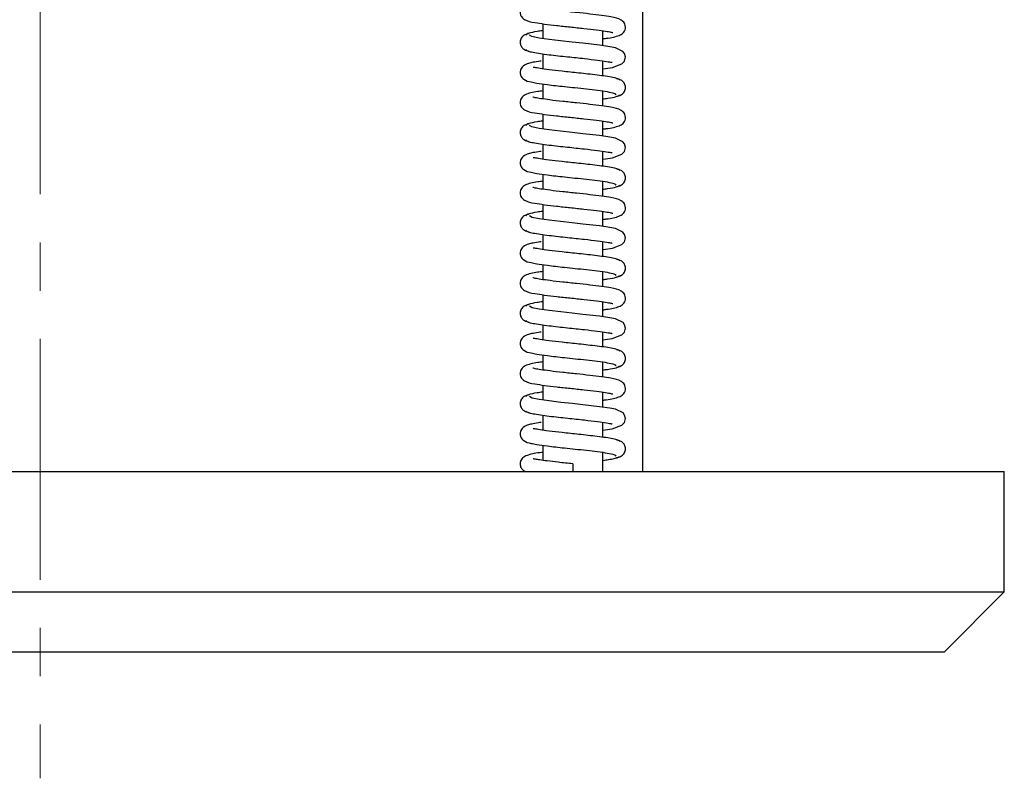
# Model space of a CAD drawing. Header units: inches. Extents: x 2 to 31.8, y 0 to 21.9.
# Tile 3 of 21: x 4.1 to 6.1, y 5.3 to 6.9. Entities that reach past the tile are written whole.
import ezdxf

# ---------------------------------------------------------------- set-up
doc = ezdxf.new("R2010")
doc.units = ezdxf.units.IN
doc.header["$MEASUREMENT"] = 0
doc.linetypes.add('CENTERX2', pattern=[0.8, 0.5, -0.1, 0.1, -0.1])

msp = doc.modelspace()

# ---------------------------------------------------------------- linework, layer by layer
at = {"color": 7, "linetype": 'CENTERX2', "lineweight": 18}
msp.add_line((4.0959, 15.8143), (4.0959, 5.3023), dxfattribs=at)
at = {"color": 7, "linetype": 'Continuous', "lineweight": 25}
for p, q in [((5.3459, 5.9393), (5.3459, 7.9393)), ((5.1383, 6.8684), (5.1383, 6.8373)), ((5.2633, 6.8226), (5.2633, 6.8538)), ((5.1383, 6.8059), (5.1383, 6.7748)), ((5.2633, 6.7601), (5.2633, 6.7912)), ((5.1383, 6.7435), (5.1383, 6.7123)), ((5.2633, 6.6976), (5.2633, 6.7287)), ((5.1383, 6.6809), (5.1383, 6.6498)), ((5.2633, 6.6351), (5.2633, 6.6663)), ((5.1383, 6.6184), (5.1383, 6.5873)), ((5.2633, 6.5726), (5.2633, 6.6037)), ((5.1383, 6.556), (5.1383, 6.5248)), ((5.2633, 6.5101), (5.2633, 6.5412)), ((5.1383, 6.4934), (5.1383, 6.4623)), ((5.2633, 6.4476), (5.2633, 6.4788)), ((5.1383, 6.4309), (5.1383, 6.3998)), ((5.2633, 6.3851), (5.2633, 6.4162)), ((5.1383, 6.3685), (5.1383, 6.3373)), ((5.2633, 6.3226), (5.2633, 6.3537)), ((5.1383, 6.3059), (5.1383, 6.2748)), ((5.2633, 6.2601), (5.2633, 6.2913)), ((5.1383, 6.2434), (5.1383, 6.2123)), ((5.2633, 6.1976), (5.2633, 6.2287)), ((5.1383, 6.181), (5.1383, 6.1498)), ((5.2633, 6.1351), (5.2633, 6.1662)), ((5.1383, 6.1184), (5.1383, 6.0873)), ((5.2633, 6.0726), (5.2633, 6.1038)), ((5.1383, 6.0559), (5.1383, 6.0248)), ((5.2633, 6.0101), (5.2633, 6.0412)), ((5.1383, 5.9935), (5.1383, 5.9622)), ((5.2633, 5.9393), (5.2633, 5.9787)), ((5.2008, 5.9549), (5.2008, 5.9393)), ((2.0959, 5.9393), (6.0959, 5.9393)), ((6.0959, 5.6893), (6.0959, 5.9393)), ((2.0959, 5.6893), (6.0959, 5.6893)), ((5.9709, 5.5643), (6.0959, 5.6893)), ((5.9709, 5.5643), (2.2209, 5.5643))]:
    msp.add_line(p, q, dxfattribs=at)
at = {"color": 7, "linetype": 'Continuous', "lineweight": 25, "flags": 128}
for points in [[(5.2633, 6.7747), (5.2683, 6.7753), (5.2828, 6.7778), (5.3028, 6.785), (5.308, 6.7909), (5.3101, 6.7994), (5.3082, 6.8063), (5.3049, 6.8108), (5.2891, 6.8182), (5.2776, 6.8205), (5.2562, 6.8236), (5.2215, 6.8277), (5.1994, 6.83), (5.1755, 6.8326), (5.1518, 6.8354), (5.1309, 6.8384), (5.1161, 6.8416), (5.1109, 6.8449), (5.1109, 6.8449)], [(5.2633, 6.5872), (5.2683, 6.5878), (5.2828, 6.5903), (5.3027, 6.5975), (5.3079, 6.6034), (5.3101, 6.6118), (5.3082, 6.6188), (5.3049, 6.6232), (5.2891, 6.6306), (5.2776, 6.633), (5.2562, 6.6361), (5.2215, 6.6402), (5.1995, 6.6425), (5.1756, 6.6451), (5.1518, 6.6479), (5.1309, 6.6509), (5.1161, 6.6541), (5.1109, 6.6574), (5.1109, 6.6574)], [(5.2633, 6.3997), (5.2683, 6.4003), (5.2828, 6.4028), (5.3027, 6.4099), (5.3079, 6.4158), (5.3101, 6.4243), (5.3083, 6.4312), (5.3049, 6.4357), (5.2891, 6.4431), (5.2776, 6.4455), (5.2562, 6.4486), (5.2216, 6.4527), (5.1995, 6.455), (5.1756, 6.4576), (5.1519, 6.4604), (5.1309, 6.4634), (5.1162, 6.4665), (5.1109, 6.4699), (5.1109, 6.4699)], [(5.2633, 6.2122), (5.2682, 6.2128), (5.2827, 6.2153), (5.3027, 6.2224), (5.3079, 6.2283), (5.3101, 6.2367), (5.3083, 6.2437), (5.305, 6.2482), (5.2891, 6.2556), (5.2776, 6.258), (5.2563, 6.2611), (5.2216, 6.2652), (5.1995, 6.2675), (5.1757, 6.2701), (5.1519, 6.2729), (5.1309, 6.2759), (5.1162, 6.279), (5.1109, 6.2824), (5.1109, 6.2824)], [(5.2633, 6.0247), (5.2682, 6.0253), (5.2827, 6.0278), (5.3027, 6.0349), (5.3079, 6.0407), (5.3101, 6.0491), (5.3083, 6.0561), (5.305, 6.0607), (5.2891, 6.0681), (5.2776, 6.0705), (5.2563, 6.0736), (5.2216, 6.0777), (5.1996, 6.08), (5.1757, 6.0826), (5.1519, 6.0854), (5.131, 6.0884), (5.1162, 6.0915), (5.1109, 6.0949), (5.1109, 6.0949)]]:
    msp.add_lwpolyline(points, dxfattribs=at)
at = {"color": 7, "linetype": 'Continuous', "lineweight": 25}
for points, knots in [([(5.1383, 6.9164), (5.1348, 6.9159), (5.1196, 6.9138), (5.1057, 6.9111), (5.0953, 6.9039), (5.092, 6.8977), (5.0911, 6.8922), (5.0921, 6.8869), (5.0951, 6.8812), (5.1047, 6.8738), (5.1177, 6.8716), (5.1416, 6.8677), (5.1669, 6.8648), (5.1953, 6.8617), (5.2242, 6.8587), (5.2498, 6.8557), (5.2689, 6.8531), (5.2784, 6.8513), (5.2829, 6.8502), (5.2835, 6.8501), (5.2837, 6.8501)], [0, 0, 0, 0, 0.035482, 0.157472, 0.209878, 0.231069, 0.248925, 0.265854, 0.283642, 0.323031, 0.438641, 0.513928, 0.590419, 0.668032, 0.746843, 0.825051, 0.893928, 0.952343, 0.977668, 1, 1, 1, 1]), ([(5.2633, 6.8372), (5.2657, 6.8375), (5.2799, 6.8394), (5.2934, 6.8421), (5.3037, 6.8474), (5.3081, 6.8528), (5.3102, 6.8582), (5.3101, 6.8648), (5.3071, 6.8717), (5.2974, 6.8796), (5.2843, 6.8818), (5.2611, 6.8856), (5.2364, 6.8886), (5.2084, 6.8916), (5.1795, 6.8946), (5.1537, 6.8975), (5.1342, 6.9003), (5.1231, 6.902), (5.1175, 6.904), (5.1181, 6.9033), (5.1181, 6.9033)], [0, 0, 0, 0, 0.024208, 0.143877, 0.196335, 0.219398, 0.240641, 0.260783, 0.280747, 0.32206, 0.437235, 0.511164, 0.586757, 0.663744, 0.742352, 0.820582, 0.889389, 0.947348, 0.995495, 1, 1, 1, 1]), ([(5.1099, 6.848), (5.1076, 6.8476), (5.1027, 6.8467), (5.0958, 6.8421), (5.0921, 6.8358), (5.0913, 6.83), (5.0919, 6.8246), (5.0949, 6.8189), (5.1015, 6.8135), (5.1068, 6.8124), (5.1101, 6.8117)], [0, 0, 0, 0, 0.12311, 0.26193, 0.412817, 0.489558, 0.564327, 0.70137, 0.818535, 1, 1, 1, 1]), ([(5.1383, 6.8538), (5.1344, 6.8533), (5.1219, 6.8516), (5.1076, 6.8487), (5.1047, 6.8462), (5.1033, 6.8449)], [0, 0, 0, 0, 0.177476, 0.572251, 1, 1, 1, 1]), ([(5.1035, 6.8146), (5.1045, 6.8136), (5.1065, 6.8118), (5.1176, 6.8091), (5.1327, 6.8065), (5.1508, 6.8042), (5.1701, 6.8019), (5.195, 6.7993), (5.2238, 6.7963), (5.2517, 6.793), (5.2708, 6.7904), (5.2814, 6.788), (5.282, 6.7883), (5.2823, 6.7884)], [0, 0, 0, 0, 0.09956, 0.193811, 0.282751, 0.366545, 0.445312, 0.519041, 0.651354, 0.764605, 0.861279, 0.946372, 1, 1, 1, 1]), ([(5.135, 6.7909), (5.1331, 6.7907), (5.1255, 6.7896), (5.116, 6.7878), (5.1063, 6.7855), (5.0959, 6.7805), (5.0908, 6.7698), (5.0921, 6.7599), (5.1012, 6.7502), (5.1117, 6.748), (5.1273, 6.7448), (5.1497, 6.7417), (5.1781, 6.7386), (5.2061, 6.7356), (5.2298, 6.7331), (5.2534, 6.7303), (5.2736, 6.7274), (5.2883, 6.7243), (5.2896, 6.7221), (5.2902, 6.7211)], [0, 0, 0, 0, 0.017913, 0.073287, 0.120629, 0.174476, 0.208845, 0.239934, 0.282516, 0.364078, 0.416568, 0.490622, 0.586714, 0.643101, 0.704826, 0.771725, 0.843674, 0.920491, 1, 1, 1, 1]), ([(5.2983, 6.7512), (5.2974, 6.7522), (5.2957, 6.754), (5.2849, 6.7568), (5.2699, 6.7593), (5.252, 6.7617), (5.2328, 6.7639), (5.2082, 6.7666), (5.1797, 6.7696), (5.152, 6.7728), (5.1327, 6.7754), (5.1211, 6.7777), (5.1196, 6.7778), (5.1189, 6.7778)], [0, 0, 0, 0, 0.099901, 0.194084, 0.282842, 0.366155, 0.444199, 0.517063, 0.646857, 0.756961, 0.850392, 0.933108, 1, 1, 1, 1]), ([(5.2914, 6.718), (5.2938, 6.7184), (5.2987, 6.7193), (5.3057, 6.7239), (5.3094, 6.7302), (5.3103, 6.7359), (5.3096, 6.7414), (5.3066, 6.7471), (5.3001, 6.7524), (5.2948, 6.7535), (5.2916, 6.7542)], [0, 0, 0, 0, 0.124735, 0.264583, 0.416032, 0.492923, 0.567764, 0.704683, 0.821277, 1, 1, 1, 1]), ([(5.1383, 6.7289), (5.1348, 6.7284), (5.1196, 6.7263), (5.1057, 6.7236), (5.0953, 6.7164), (5.092, 6.7102), (5.0911, 6.7047), (5.0921, 6.6994), (5.0951, 6.6937), (5.1047, 6.6863), (5.1177, 6.6841), (5.1417, 6.6802), (5.1669, 6.6773), (5.1953, 6.6742), (5.2243, 6.6712), (5.2499, 6.6682), (5.2689, 6.6656), (5.2784, 6.6638), (5.2829, 6.6627), (5.2835, 6.6626), (5.2837, 6.6626)], [0, 0, 0, 0, 0.035597, 0.157526, 0.209885, 0.231063, 0.248914, 0.265841, 0.283626, 0.323011, 0.438652, 0.513969, 0.590481, 0.668107, 0.74692, 0.825124, 0.893995, 0.952405, 0.977726, 1, 1, 1, 1]), ([(5.2633, 6.7122), (5.2667, 6.7127), (5.2788, 6.7143), (5.293, 6.7171), (5.2963, 6.7196), (5.298, 6.7208)], [0, 0, 0, 0, 0.15758, 0.56216, 1, 1, 1, 1]), ([(5.2633, 6.6497), (5.2656, 6.65), (5.2799, 6.6519), (5.2934, 6.6546), (5.3036, 6.6598), (5.3081, 6.6652), (5.3102, 6.6706), (5.3101, 6.6773), (5.3071, 6.6841), (5.2974, 6.6921), (5.2843, 6.6943), (5.2611, 6.6981), (5.2364, 6.7011), (5.2084, 6.7041), (5.1795, 6.7071), (5.1537, 6.71), (5.1342, 6.7128), (5.1231, 6.7145), (5.1175, 6.7165), (5.1181, 6.7158), (5.1181, 6.7158)], [0, 0, 0, 0, 0.0240871, 0.1437337, 0.1961621, 0.2192337, 0.2405202, 0.2607349, 0.2807463, 0.3220762, 0.4372132, 0.5111104, 0.586679, 0.6636515, 0.7422537, 0.820485, 0.8892944, 0.9472552, 0.9954058, 1, 1, 1, 1]), ([(5.1099, 6.6605), (5.1076, 6.6601), (5.1027, 6.6592), (5.0958, 6.6546), (5.0921, 6.6483), (5.0913, 6.6425), (5.0919, 6.6371), (5.0949, 6.6314), (5.1015, 6.626), (5.1068, 6.6249), (5.1101, 6.6242)], [0, 0, 0, 0, 0.123066, 0.261854, 0.412722, 0.489457, 0.564223, 0.701271, 0.818455, 1, 1, 1, 1]), ([(5.1383, 6.6663), (5.1344, 6.6658), (5.1219, 6.6641), (5.1075, 6.6612), (5.1047, 6.6587), (5.1033, 6.6574)], [0, 0, 0, 0, 0.177926, 0.572485, 1, 1, 1, 1]), ([(5.1035, 6.6271), (5.1045, 6.6261), (5.1065, 6.6243), (5.1177, 6.6216), (5.1327, 6.619), (5.1509, 6.6167), (5.1702, 6.6144), (5.195, 6.6118), (5.2239, 6.6087), (5.2517, 6.6055), (5.2709, 6.6029), (5.2814, 6.6005), (5.282, 6.6008), (5.2823, 6.6009)], [0, 0, 0, 0, 0.0995727, 0.1938358, 0.2827891, 0.3665952, 0.4453739, 0.519114, 0.6514486, 0.7647168, 0.8613995, 0.9464751, 1, 1, 1, 1]), ([(5.135, 6.6034), (5.1331, 6.6032), (5.1255, 6.6021), (5.1159, 6.6003), (5.1063, 6.598), (5.0958, 6.593), (5.0908, 6.5823), (5.0921, 6.5724), (5.1012, 6.5627), (5.1117, 6.5605), (5.1273, 6.5573), (5.1498, 6.5542), (5.1781, 6.5511), (5.2061, 6.5481), (5.2299, 6.5456), (5.2534, 6.5428), (5.2736, 6.5399), (5.2883, 6.5367), (5.2896, 6.5346), (5.2902, 6.5336)], [0, 0, 0, 0, 0.018022, 0.073399, 0.120745, 0.174558, 0.208891, 0.239952, 0.282528, 0.364125, 0.416637, 0.49071, 0.586815, 0.643207, 0.704935, 0.771836, 0.843786, 0.920601, 1, 1, 1, 1]), ([(5.2983, 6.5637), (5.2974, 6.5647), (5.2957, 6.5665), (5.2849, 6.5693), (5.2699, 6.5718), (5.2521, 6.5742), (5.2328, 6.5764), (5.2082, 6.5791), (5.1797, 6.5821), (5.152, 6.5853), (5.1327, 6.5879), (5.1211, 6.5902), (5.1196, 6.5903), (5.1189, 6.5903)], [0, 0, 0, 0, 0.0998717, 0.1940272, 0.2827576, 0.3660444, 0.444064, 0.5169036, 0.646656, 0.7567237, 0.8501247, 0.9328168, 1, 1, 1, 1]), ([(5.2914, 6.5305), (5.2938, 6.5309), (5.2987, 6.5318), (5.3057, 6.5364), (5.3094, 6.5427), (5.3103, 6.5484), (5.3096, 6.5539), (5.3066, 6.5596), (5.3001, 6.5649), (5.2948, 6.566), (5.2916, 6.5667)], [0, 0, 0, 0, 0.12478, 0.264659, 0.416126, 0.493022, 0.567863, 0.704776, 0.821351, 1, 1, 1, 1]), ([(5.1383, 6.5414), (5.1348, 6.5409), (5.1196, 6.5388), (5.1057, 6.5361), (5.0953, 6.5289), (5.092, 6.5227), (5.0911, 6.5172), (5.0921, 6.5119), (5.0951, 6.5062), (5.1047, 6.4988), (5.1177, 6.4966), (5.1417, 6.4927), (5.1669, 6.4898), (5.1954, 6.4867), (5.2243, 6.4837), (5.2499, 6.4807), (5.2689, 6.4781), (5.2784, 6.4763), (5.2829, 6.4752), (5.2835, 6.4751), (5.2837, 6.4751)], [0, 0, 0, 0, 0.035713, 0.15758, 0.209892, 0.231057, 0.248903, 0.265828, 0.283611, 0.32299, 0.438662, 0.51401, 0.590544, 0.668181, 0.746997, 0.825196, 0.894062, 0.952466, 0.977785, 1, 1, 1, 1]), ([(5.2633, 6.4622), (5.2656, 6.4625), (5.2798, 6.4644), (5.2933, 6.4671), (5.3036, 6.4723), (5.3081, 6.4777), (5.3102, 6.4831), (5.3101, 6.4897), (5.3071, 6.4966), (5.2974, 6.5046), (5.2843, 6.5068), (5.2611, 6.5106), (5.2364, 6.5136), (5.2085, 6.5166), (5.1796, 6.5196), (5.1538, 6.5225), (5.1343, 6.5253), (5.1231, 6.527), (5.1175, 6.529), (5.1181, 6.5283), (5.1181, 6.5283)], [0, 0, 0, 0, 0.023966, 0.143591, 0.19599, 0.21907, 0.2404, 0.260686, 0.280746, 0.322092, 0.437191, 0.511056, 0.586601, 0.663559, 0.742155, 0.820387, 0.889199, 0.947163, 0.995316, 1, 1, 1, 1]), ([(5.2633, 6.5247), (5.2666, 6.5252), (5.2787, 6.5268), (5.293, 6.5296), (5.2963, 6.5321), (5.298, 6.5333)], [0, 0, 0, 0, 0.157119, 0.561919, 1, 1, 1, 1]), ([(5.1383, 6.4788), (5.1344, 6.4783), (5.1219, 6.4766), (5.1075, 6.4737), (5.1047, 6.4712), (5.1033, 6.4699)], [0, 0, 0, 0, 0.178374, 0.572718, 1, 1, 1, 1]), ([(5.1099, 6.473), (5.1076, 6.4725), (5.1027, 6.4717), (5.0958, 6.4671), (5.0921, 6.4608), (5.0913, 6.455), (5.0919, 6.4496), (5.0949, 6.4439), (5.1015, 6.4385), (5.1068, 6.4374), (5.1101, 6.4367)], [0, 0, 0, 0, 0.123023, 0.261779, 0.412626, 0.489356, 0.56412, 0.701172, 0.818374, 1, 1, 1, 1]), ([(5.1035, 6.4396), (5.1045, 6.4386), (5.1065, 6.4368), (5.1177, 6.4341), (5.1328, 6.4315), (5.1509, 6.4292), (5.1702, 6.4269), (5.1951, 6.4242), (5.2239, 6.4212), (5.2518, 6.418), (5.2709, 6.4153), (5.2814, 6.413), (5.282, 6.4133), (5.2823, 6.4134)], [0, 0, 0, 0, 0.099585, 0.193861, 0.282827, 0.366645, 0.445436, 0.519187, 0.651543, 0.764829, 0.86152, 0.946578, 1, 1, 1, 1]), ([(5.135, 6.4159), (5.1331, 6.4157), (5.1255, 6.4146), (5.1159, 6.4127), (5.1063, 6.4105), (5.0958, 6.4054), (5.0908, 6.3948), (5.0921, 6.3849), (5.1012, 6.3752), (5.1117, 6.373), (5.1274, 6.3698), (5.1498, 6.3667), (5.1781, 6.3635), (5.2062, 6.3606), (5.2299, 6.358), (5.2534, 6.3553), (5.2736, 6.3524), (5.2883, 6.3492), (5.2896, 6.3471), (5.2902, 6.3461)], [0, 0, 0, 0, 0.0181319, 0.0735121, 0.1208596, 0.1746389, 0.2089365, 0.2399701, 0.2825406, 0.3641719, 0.4167067, 0.4907971, 0.5869159, 0.6433128, 0.7050448, 0.7719469, 0.8438972, 0.9207101, 1, 1, 1, 1]), ([(5.2983, 6.3762), (5.2974, 6.3771), (5.2958, 6.379), (5.2849, 6.3818), (5.27, 6.3843), (5.2521, 6.3867), (5.2329, 6.3889), (5.2083, 6.3916), (5.1797, 6.3946), (5.1521, 6.3978), (5.1328, 6.4004), (5.1211, 6.4027), (5.1196, 6.4028), (5.1189, 6.4028)], [0, 0, 0, 0, 0.099843, 0.19397, 0.282674, 0.365934, 0.443929, 0.516745, 0.646455, 0.756487, 0.849859, 0.932527, 1, 1, 1, 1]), ([(5.2914, 6.343), (5.2938, 6.3434), (5.2987, 6.3443), (5.3057, 6.3489), (5.3094, 6.3552), (5.3103, 6.3609), (5.3096, 6.3664), (5.3066, 6.3721), (5.3002, 6.3774), (5.2948, 6.3785), (5.2916, 6.3792)], [0, 0, 0, 0, 0.124825, 0.264736, 0.41622, 0.493119, 0.567962, 0.704868, 0.821425, 1, 1, 1, 1]), ([(5.1383, 6.3539), (5.1348, 6.3534), (5.1195, 6.3513), (5.1057, 6.3486), (5.0953, 6.3414), (5.092, 6.3352), (5.0911, 6.3297), (5.0921, 6.3244), (5.0951, 6.3187), (5.1047, 6.3113), (5.1177, 6.3091), (5.1417, 6.3052), (5.167, 6.3023), (5.1954, 6.2992), (5.2244, 6.2962), (5.25, 6.2932), (5.2689, 6.2906), (5.2785, 6.2888), (5.2829, 6.2877), (5.2835, 6.2876), (5.2837, 6.2876)], [0, 0, 0, 0, 0.035828, 0.157634, 0.209898, 0.231051, 0.248893, 0.265815, 0.283595, 0.32297, 0.438673, 0.514051, 0.590606, 0.668256, 0.747074, 0.825268, 0.894128, 0.952527, 0.977843, 1, 1, 1, 1]), ([(5.2633, 6.2747), (5.2656, 6.275), (5.2798, 6.2769), (5.2933, 6.2795), (5.3036, 6.2848), (5.308, 6.2901), (5.3102, 6.2955), (5.3101, 6.3022), (5.3071, 6.3091), (5.2974, 6.3171), (5.2844, 6.3193), (5.2611, 6.3231), (5.2365, 6.3261), (5.2085, 6.3291), (5.1796, 6.3321), (5.1538, 6.335), (5.1343, 6.3378), (5.1231, 6.3395), (5.1175, 6.3415), (5.1181, 6.3408), (5.1181, 6.3408)], [0, 0, 0, 0, 0.023846, 0.143449, 0.19582, 0.218908, 0.24028, 0.260638, 0.280745, 0.322107, 0.437168, 0.511001, 0.586523, 0.663466, 0.742056, 0.82029, 0.889103, 0.947069, 0.995226, 1, 1, 1, 1]), ([(5.2633, 6.3372), (5.2666, 6.3377), (5.2787, 6.3393), (5.293, 6.3421), (5.2963, 6.3446), (5.298, 6.3458)], [0, 0, 0, 0, 0.156657, 0.561678, 1, 1, 1, 1]), ([(5.1383, 6.2913), (5.1344, 6.2908), (5.1218, 6.2891), (5.1075, 6.2861), (5.1047, 6.2837), (5.1033, 6.2824)], [0, 0, 0, 0, 0.178823, 0.572952, 1, 1, 1, 1]), ([(5.1099, 6.2855), (5.1076, 6.285), (5.1027, 6.2842), (5.0958, 6.2796), (5.0921, 6.2733), (5.0913, 6.2675), (5.0919, 6.2621), (5.0949, 6.2564), (5.1015, 6.251), (5.1069, 6.2499), (5.1101, 6.2492)], [0, 0, 0, 0, 0.12298, 0.261704, 0.412531, 0.489255, 0.564016, 0.701073, 0.818294, 1, 1, 1, 1]), ([(5.1035, 6.2521), (5.1045, 6.2511), (5.1065, 6.2493), (5.1177, 6.2466), (5.1328, 6.244), (5.1509, 6.2417), (5.1702, 6.2394), (5.1951, 6.2367), (5.224, 6.2337), (5.2518, 6.2305), (5.2709, 6.2278), (5.2814, 6.2255), (5.282, 6.2258), (5.2823, 6.2259)], [0, 0, 0, 0, 0.099598, 0.193886, 0.282864, 0.366696, 0.445498, 0.519261, 0.651637, 0.764941, 0.86164, 0.946681, 1, 1, 1, 1]), ([(5.135, 6.2284), (5.1331, 6.2282), (5.1254, 6.2271), (5.1159, 6.2252), (5.1063, 6.223), (5.0958, 6.2179), (5.0908, 6.2073), (5.0921, 6.1974), (5.1012, 6.1877), (5.1117, 6.1855), (5.1274, 6.1823), (5.1498, 6.1792), (5.1782, 6.176), (5.2062, 6.1731), (5.2299, 6.1705), (5.2535, 6.1678), (5.2736, 6.1648), (5.2883, 6.1617), (5.2896, 6.1596), (5.2902, 6.1586)], [0, 0, 0, 0, 0.018241, 0.073625, 0.120975, 0.17472, 0.208982, 0.239988, 0.282553, 0.364219, 0.416776, 0.490885, 0.587017, 0.643419, 0.705154, 0.772058, 0.844009, 0.92082, 1, 1, 1, 1]), ([(5.2983, 6.1887), (5.2974, 6.1896), (5.2958, 6.1915), (5.285, 6.1943), (5.27, 6.1968), (5.2521, 6.1992), (5.2329, 6.2014), (5.2083, 6.2041), (5.1798, 6.2071), (5.1521, 6.2103), (5.1328, 6.2129), (5.1212, 6.2152), (5.1196, 6.2153), (5.1188, 6.2153)], [0, 0, 0, 0, 0.0998145, 0.193914, 0.2825901, 0.3658251, 0.4437949, 0.5165878, 0.6462556, 0.7562522, 0.8495939, 0.9322388, 1, 1, 1, 1]), ([(5.2914, 6.1555), (5.2937, 6.1559), (5.2987, 6.1568), (5.3057, 6.1614), (5.3094, 6.1677), (5.3103, 6.1734), (5.3096, 6.1789), (5.3066, 6.1846), (5.3002, 6.1899), (5.2948, 6.191), (5.2916, 6.1917)], [0, 0, 0, 0, 0.12487, 0.264812, 0.416313, 0.493217, 0.568061, 0.70496, 0.821498, 1, 1, 1, 1]), ([(5.1383, 6.1664), (5.1348, 6.1659), (5.1195, 6.1638), (5.1056, 6.1611), (5.0953, 6.1539), (5.092, 6.1477), (5.0911, 6.1422), (5.0921, 6.1369), (5.0951, 6.1312), (5.1047, 6.1238), (5.1177, 6.1216), (5.1417, 6.1177), (5.167, 6.1148), (5.1954, 6.1117), (5.2244, 6.1087), (5.25, 6.1057), (5.269, 6.1031), (5.2785, 6.1013), (5.2829, 6.1002), (5.2835, 6.1001), (5.2837, 6.1001)], [0, 0, 0, 0, 0.035944, 0.157688, 0.209905, 0.231045, 0.248882, 0.265802, 0.28358, 0.32295, 0.438684, 0.514092, 0.590668, 0.66833, 0.747151, 0.825341, 0.894195, 0.952589, 0.977902, 1, 1, 1, 1]), ([(5.2633, 6.0872), (5.2656, 6.0875), (5.2798, 6.0894), (5.2933, 6.092), (5.3035, 6.0972), (5.308, 6.1026), (5.3102, 6.108), (5.3101, 6.1147), (5.3071, 6.1216), (5.2974, 6.1296), (5.2844, 6.1318), (5.2611, 6.1356), (5.2365, 6.1385), (5.2085, 6.1416), (5.1797, 6.1446), (5.1538, 6.1475), (5.1343, 6.1503), (5.1231, 6.152), (5.1175, 6.154), (5.1181, 6.1533), (5.1181, 6.1533)], [0, 0, 0, 0, 0.023725, 0.143307, 0.19565, 0.218747, 0.240161, 0.26059, 0.280744, 0.322121, 0.437145, 0.510946, 0.586444, 0.663373, 0.741957, 0.820191, 0.889007, 0.946976, 0.995135, 1, 1, 1, 1]), ([(5.2633, 6.1497), (5.2666, 6.1502), (5.2787, 6.1518), (5.2929, 6.1546), (5.2963, 6.1571), (5.298, 6.1583)], [0, 0, 0, 0, 0.156196, 0.561437, 1, 1, 1, 1]), ([(5.1099, 6.098), (5.1076, 6.0975), (5.1027, 6.0967), (5.0958, 6.0921), (5.0921, 6.0858), (5.0913, 6.08), (5.0919, 6.0746), (5.0949, 6.0689), (5.1015, 6.0635), (5.1069, 6.0624), (5.1101, 6.0617)], [0, 0, 0, 0, 0.122936, 0.261629, 0.412435, 0.489153, 0.563912, 0.700974, 0.818214, 1, 1, 1, 1]), ([(5.1383, 6.1038), (5.1343, 6.1033), (5.1218, 6.1016), (5.1075, 6.0986), (5.1047, 6.0962), (5.1033, 6.0949)], [0, 0, 0, 0, 0.179271, 0.573185, 1, 1, 1, 1]), ([(5.1035, 6.0646), (5.1045, 6.0636), (5.1065, 6.0618), (5.1177, 6.0591), (5.1329, 6.0565), (5.151, 6.0541), (5.1703, 6.0519), (5.1952, 6.0492), (5.224, 6.0462), (5.2518, 6.043), (5.2709, 6.0403), (5.2814, 6.038), (5.282, 6.0383), (5.2823, 6.0384)], [0, 0, 0, 0, 0.0996102, 0.1939117, 0.2829022, 0.3667459, 0.4455603, 0.5193345, 0.6517316, 0.7650533, 0.8617597, 0.9467836, 1, 1, 1, 1]), ([(5.135, 6.0409), (5.1331, 6.0407), (5.1254, 6.0396), (5.1159, 6.0377), (5.1063, 6.0355), (5.0958, 6.0304), (5.0908, 6.0198), (5.0921, 6.0099), (5.1012, 6.0002), (5.1117, 5.998), (5.1274, 5.9948), (5.1499, 5.9917), (5.1782, 5.9885), (5.2062, 5.9856), (5.23, 5.983), (5.2535, 5.9803), (5.2737, 5.9773), (5.2883, 5.9742), (5.2896, 5.9721), (5.2902, 5.9711)], [0, 0, 0, 0, 0.018567, 0.073942, 0.121283, 0.174983, 0.209202, 0.240174, 0.282723, 0.364406, 0.416974, 0.491084, 0.587209, 0.643603, 0.705329, 0.77222, 0.844155, 0.920947, 1, 1, 1, 1]), ([(5.2983, 6.0012), (5.2974, 6.0021), (5.2958, 6.004), (5.285, 6.0068), (5.27, 6.0093), (5.2522, 6.0117), (5.233, 6.0139), (5.2084, 6.0166), (5.1798, 6.0196), (5.1521, 6.0228), (5.1328, 6.0254), (5.1212, 6.0277), (5.1195, 6.0278), (5.1188, 6.0278)], [0, 0, 0, 0, 0.099786, 0.193858, 0.282507, 0.365716, 0.443661, 0.516431, 0.646057, 0.756018, 0.84933, 0.931951, 1, 1, 1, 1]), ([(5.2914, 5.968), (5.2937, 5.9684), (5.2987, 5.9693), (5.3057, 5.9739), (5.3094, 5.9802), (5.3103, 5.9859), (5.3096, 5.9914), (5.3066, 5.9971), (5.3002, 6.0024), (5.2949, 6.0035), (5.2916, 6.0042)], [0, 0, 0, 0, 0.1249156, 0.2648881, 0.416407, 0.4933149, 0.5681598, 0.7050515, 0.8215718, 1, 1, 1, 1]), ([(5.1383, 5.9789), (5.1377, 5.9788), (5.125, 5.9772), (5.1123, 5.975), (5.0993, 5.9698), (5.0937, 5.9644), (5.0915, 5.9581), (5.0913, 5.9528), (5.0925, 5.9485), (5.0955, 5.9435), (5.0988, 5.9405), (5.1018, 5.9396), (5.1027, 5.9393)], [0, 0, 0, 0, 0.017599, 0.364589, 0.51856, 0.650789, 0.703927, 0.749903, 0.794797, 0.84016, 0.950367, 1, 1, 1, 1]), ([(5.2008, 5.9549), (5.1904, 5.956), (5.1712, 5.958), (5.1479, 5.9608), (5.1322, 5.9629), (5.1234, 5.9644), (5.1192, 5.9654), (5.1188, 5.9652), (5.1186, 5.9652)], [0, 0, 0, 0, 0.256408, 0.477133, 0.662371, 0.813502, 0.93184, 1, 1, 1, 1]), ([(5.2633, 5.9621), (5.2672, 5.9627), (5.2763, 5.964), (5.287, 5.966), (5.2957, 5.9684), (5.2972, 5.97), (5.298, 5.9708)], [0, 0, 0, 0, 0.192406, 0.448766, 0.717926, 1, 1, 1, 1])]:
    msp.add_open_spline(points, degree=3, knots=knots, dxfattribs=at)

doc.saveas('drawing.dxf')
